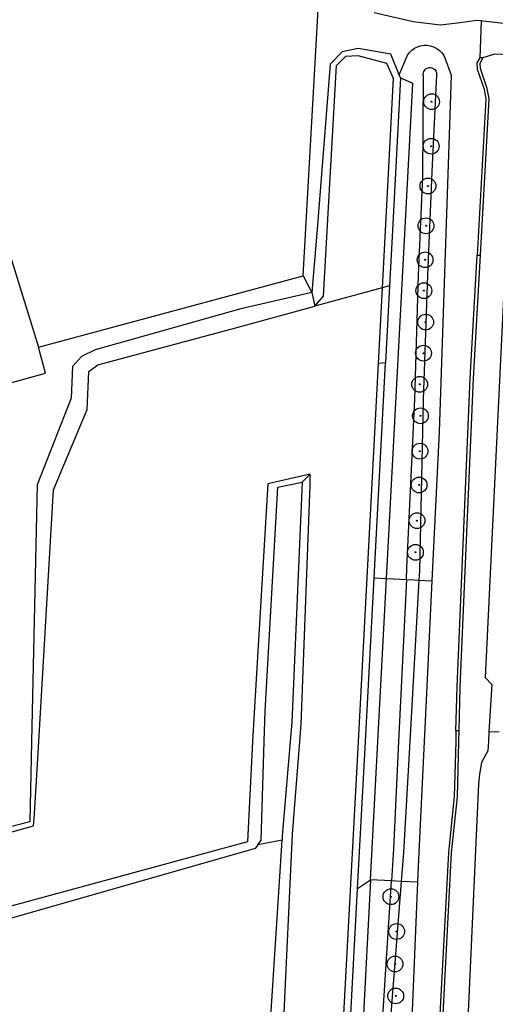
# Model space of a CAD drawing. Header units: metres. Extents: x 102000 to 105000, y 414600 to 420766.
# Tile 223 of 256: x 103513 to 103588, y 419958 to 420114. Entities that reach past the tile are written whole.
import ezdxf

# ---------------------------------------------------------------- set-up
doc = ezdxf.new("R2010")
doc.units = ezdxf.units.M
doc.layers.get('0').update_dxf_attribs({"color": 8})

msp = doc.modelspace()

# ---------------------------------------------------------------- hatches: boundary and pattern name
at = {"ltscale": 0.1}
h = msp.add_hatch(color=256, dxfattribs=at)
edge = h.paths.add_edge_path()
edge.add_arc((103578.06, 420101.33), 0.075, 0, 360)
h = msp.add_hatch(color=256, dxfattribs=at)
edge = h.paths.add_edge_path()
edge.add_arc((103577.99, 420094.28), 0.075, 0, 360)
h = msp.add_hatch(color=256, dxfattribs=at)
edge = h.paths.add_edge_path()
edge.add_arc((103577.48, 420087.98), 0.075, 0, 360)
h = msp.add_hatch(color=256, dxfattribs=at)
edge = h.paths.add_edge_path()
edge.add_arc((103577.18, 420081.68), 0.075, 0, 360)
h = msp.add_hatch(color=256, dxfattribs=at)
edge = h.paths.add_edge_path()
edge.add_arc((103577.03, 420076.3), 0.075, 0, 360)
h = msp.add_hatch(color=256, dxfattribs=at)
edge = h.paths.add_edge_path()
edge.add_arc((103576.83, 420071.41), 0.075, 0, 360)
h = msp.add_hatch(color=256, dxfattribs=at)
edge = h.paths.add_edge_path()
edge.add_arc((103577.12, 420066.43), 0.075, 0, 360)
h = msp.add_hatch(color=256, dxfattribs=at)
edge = h.paths.add_edge_path()
edge.add_arc((103576.78, 420061.5), 0.075, 0, 360)
h = msp.add_hatch(color=256, dxfattribs=at)
edge = h.paths.add_edge_path()
edge.add_arc((103576.18, 420056.58), 0.075, 0, 360)
h = msp.add_hatch(color=256, dxfattribs=at)
edge = h.paths.add_edge_path()
edge.add_arc((103576.29, 420051.59), 0.075, 0, 360)
h = msp.add_hatch(color=256, dxfattribs=at)
edge = h.paths.add_edge_path()
edge.add_arc((103576.22, 420045.98), 0.075, 0, 360)
h = msp.add_hatch(color=256, dxfattribs=at)
edge = h.paths.add_edge_path()
edge.add_arc((103576.08, 420040.63), 0.075, 0, 360)
h = msp.add_hatch(color=256, dxfattribs=at)
edge = h.paths.add_edge_path()
edge.add_arc((103575.74, 420034.97), 0.075, 0, 360)
h = msp.add_hatch(color=256, dxfattribs=at)
edge = h.paths.add_edge_path()
edge.add_arc((103575.5, 420029.97), 0.075, 0, 360)
h = msp.add_hatch(color=256, dxfattribs=at)
edge = h.paths.add_edge_path()
edge.add_arc((103571.62, 419975.42), 0.075, 0, 360)
h = msp.add_hatch(color=256, dxfattribs=at)
edge = h.paths.add_edge_path()
edge.add_arc((103572.52, 419969.92), 0.075, 0, 360)
h = msp.add_hatch(color=256, dxfattribs=at)
edge = h.paths.add_edge_path()
edge.add_arc((103572.27, 419964.77), 0.075, 0, 360)
h = msp.add_hatch(color=256, dxfattribs=at)
edge = h.paths.add_edge_path()
edge.add_arc((103572.38, 419959.71), 0.075, 0, 360)

# ---------------------------------------------------------------- linework, layer by layer
for p, q in [((103497.12, 420122.49), (103515.83, 420062.47)), ((103557.74, 420073.73), (103560.39, 420121.41)), ((103575.12, 420113.98), (103568.95, 420115.42)), ((103585.25, 420114.2), (103582.18, 420113.77)), ((103585.91, 420114.13), (103585.25, 420114.2)), ((103585.91, 420114.13), (103585.71, 420108.29)), ((103586.15, 420114.1), (103585.91, 420114.13)), ((103579.4, 420113.46), (103575.12, 420113.98)), ((103582.18, 420113.77), (103579.4, 420113.46)), ((103590.38, 420113.63), (103586.15, 420114.1)), ((103566.43, 420109.78), (103563.92, 420109.22)), ((103571.6, 420108.87), (103566.43, 420109.78)), ((103574.55, 420109.13), (103574.92, 420109.49)), ((103574.92, 420109.49), (103575.34, 420109.79)), ((103575.34, 420109.79), (103575.81, 420110.03)), ((103575.81, 420110.03), (103576.3, 420110.19)), ((103576.3, 420110.19), (103576.81, 420110.27)), ((103576.81, 420110.27), (103577.33, 420110.27)), ((103577.33, 420110.27), (103577.85, 420110.2)), ((103577.85, 420110.2), (103578.34, 420110.04)), ((103578.34, 420110.04), (103578.81, 420109.81)), ((103578.81, 420109.81), (103579.24, 420109.51)), ((103579.24, 420109.51), (103579.61, 420109.15)), ((103563.92, 420109.22), (103562.02, 420107.26)), ((103562.99, 420107.08), (103564.48, 420108.56)), ((103564.48, 420108.56), (103566.39, 420108.66)), ((103566.39, 420108.66), (103570.91, 420107.43)), ((103572.94, 420105.58), (103571.6, 420108.87)), ((103572.94, 420105.58), (103574.24, 420108.71)), ((103574.24, 420108.71), (103574.55, 420109.13)), ((103579.61, 420109.15), (103579.93, 420108.74)), ((103579.93, 420108.74), (103580.17, 420108.28)), ((103580.17, 420108.28), (103581.18, 420105.56)), ((103585.71, 420108.29), (103585.24, 420107.51)), ((103586.2, 420108.28), (103585.71, 420108.29)), ((103585.74, 420107.4), (103586.2, 420108.28)), ((103588.03, 420108.87), (103586.2, 420108.28)), ((103590.32, 420108.75), (103588.03, 420108.87)), ((103562.02, 420107.26), (103559.92, 420081.15)), ((103560.95, 420070.52), (103562.99, 420107.08)), ((103570.91, 420107.43), (103571.97, 420105.05)), ((103576.91, 420106.28), (103577.03, 420106.42)), ((103577.03, 420106.42), (103577.17, 420106.55)), ((103577.17, 420106.55), (103577.34, 420106.65)), ((103577.34, 420106.65), (103577.51, 420106.71)), ((103577.51, 420106.71), (103577.7, 420106.75)), ((103577.7, 420106.75), (103577.89, 420106.75)), ((103577.89, 420106.75), (103578.07, 420106.72)), ((103578.07, 420106.72), (103578.25, 420106.65)), ((103578.25, 420106.65), (103578.41, 420106.56)), ((103578.41, 420106.56), (103578.56, 420106.44)), ((103578.56, 420106.44), (103578.68, 420106.29)), ((103585.24, 420107.51), (103585.29, 420106.49)), ((103585.29, 420106.49), (103586.4, 420103.31)), ((103585.78, 420106.59), (103585.74, 420107.4)), ((103586.88, 420103.44), (103585.78, 420106.59)), ((103571.97, 420105.05), (103570.21, 420071.85)), ((103573.13, 420105.12), (103571.8, 420079.98)), ((103573.13, 420105.12), (103572.94, 420105.58)), ((103573.43, 420104.98), (103573.13, 420105.12)), ((103575.08, 420104.24), (103573.43, 420104.98)), ((103576.67, 420089.47), (103576.79, 420105.37)), ((103576.74, 420105.74), (103576.76, 420105.93)), ((103576.75, 420105.55), (103576.74, 420105.74)), ((103576.79, 420105.37), (103576.75, 420105.55)), ((103576.76, 420105.93), (103576.82, 420106.11)), ((103576.82, 420106.11), (103576.91, 420106.28)), ((103578.86, 420105.57), (103578.11, 420090.25)), ((103578.68, 420106.29), (103578.77, 420106.13)), ((103578.77, 420106.13), (103578.83, 420105.95)), ((103578.83, 420105.95), (103578.86, 420105.76)), ((103578.86, 420105.76), (103578.86, 420105.57)), ((103581.18, 420105.56), (103579.25, 420049.03)), ((103570.94, 420025.84), (103575.08, 420104.24)), ((103586.4, 420103.31), (103586.67, 420101.73)), ((103587.18, 420101.77), (103586.88, 420103.44)), ((103586.67, 420101.73), (103585.29, 420077.03)), ((103585.79, 420077.01), (103587.18, 420101.77)), ((103575.98, 420073.88), (103576.67, 420089.47)), ((103578.11, 420090.25), (103577.4, 420073.85)), ((103559.92, 420081.15), (103559.11, 420071.09)), ((103571.8, 420079.98), (103571.38, 420072.16)), ((103584.19, 420057.51), (103585.29, 420077.03)), ((103584.69, 420057.48), (103585.79, 420077.01)), ((103585.29, 420077.03), (103585.79, 420077.01)), ((103589.75, 420076.85), (103586.52, 420010.12)), ((103515.83, 420062.47), (103557.74, 420073.73)), ((103557.74, 420073.73), (103559.11, 420071.09)), ((103575.41, 420054.2), (103575.98, 420073.88)), ((103577.4, 420073.85), (103576.72, 420054.14)), ((103571.38, 420072.16), (103570.21, 420071.85)), ((103571.38, 420072.16), (103570.74, 420059.95)), ((103559.11, 420071.09), (103547.85, 420068.53)), ((103559.11, 420071.09), (103559.55, 420068.93)), ((103570.21, 420071.85), (103559.55, 420068.93)), ((103559.55, 420068.93), (103560.95, 420070.52)), ((103570.21, 420071.85), (103569.58, 420059.88)), ((103546.87, 420065.46), (103559.55, 420068.93)), ((103547.85, 420068.53), (103524.77, 420062.04)), ((103525.18, 420059.64), (103546.87, 420065.46)), ((103516.93, 420058.35), (103515.83, 420062.47)), ((103524.77, 420062.04), (103522.64, 420060.99)), ((103522.64, 420060.99), (103521.2, 420059.37)), ((103523.76, 420058.61), (103525.18, 420059.64)), ((103569.58, 420059.88), (103566.41, 420000)), ((103568.94, 420025.94), (103570.74, 420059.95)), ((103570.74, 420059.95), (103569.58, 420059.88)), ((103491.13, 420051.18), (103516.93, 420058.35)), ((103521.2, 420059.37), (103520.98, 420054.38)), ((103523.51, 420052.56), (103523.76, 420058.61)), ((103582.09, 420008.68), (103584.19, 420057.51)), ((103582.59, 420008.66), (103584.69, 420057.48)), ((103520.98, 420054.38), (103515.6, 420040.65)), ((103574.15, 420027.52), (103575.41, 420054.2)), ((103576.72, 420054.14), (103576.12, 420027.02)), ((103518.2, 420039.86), (103523.51, 420052.56)), ((103579.25, 420049.03), (103578.12, 420025.46)), ((103558.84, 420042.35), (103552.15, 420040.83)), ((103553.72, 420040.29), (103557.57, 420041.05)), ((103557.57, 420041.05), (103555.92, 420003.07)), ((103558.84, 420042.35), (103557.57, 420041.05)), ((103558.81, 420040.59), (103558.84, 420042.35)), ((103515.6, 420040.65), (103514.69, 420000)), ((103515.85, 420000), (103518.2, 420039.86)), ((103552.15, 420040.83), (103549.99, 420005.43)), ((103551.7, 420004.83), (103553.72, 420040.29)), ((103557.42, 420002.76), (103558.81, 420040.59)), ((103574.06, 420025.67), (103574.15, 420027.52)), ((103576.12, 420027.02), (103576.04, 420025.57)), ((103567.57, 420000), (103568.94, 420025.94)), ((103568.94, 420025.94), (103570.94, 420025.84)), ((103569.57, 420000), (103570.94, 420025.84)), ((103570.94, 420025.84), (103574.06, 420025.67)), ((103574.06, 420025.67), (103572.83, 420000)), ((103574.06, 420025.67), (103575.32, 420025.61)), ((103576.04, 420025.57), (103574.59, 420000)), ((103575.32, 420025.61), (103576.04, 420025.57)), ((103576.04, 420025.57), (103578.12, 420025.46)), ((103578.12, 420025.46), (103577.04, 420003.23)), ((103586.52, 420010.12), (103587.6, 420009.01)), ((103581.92, 420001.68), (103582.09, 420008.68)), ((103582.42, 420001.7), (103582.59, 420008.66)), ((103587.6, 420009.01), (103587.15, 420001.55)), ((103587.6, 420009.01), (103587.15, 420001.55)), ((103549.99, 420005.43), (103549.71, 420000)), ((103551.54, 420000), (103551.7, 420004.83)), ((103555.92, 420003.07), (103555.66, 420000)), ((103557.2, 420000), (103557.42, 420002.76)), ((103577.04, 420003.23), (103576.89, 420000)), ((103581.92, 420001.68), (103581.88, 420000)), ((103582.42, 420001.7), (103581.92, 420001.68)), ((103582.38, 420000), (103582.42, 420001.7)), ((103587.15, 420001.55), (103587.06, 420000)), ((103587.15, 420001.55), (103587.06, 420000)), ((103588.75, 420001.49), (103587.15, 420001.55))]:
    msp.add_line(p, q)
at = {"transparency": 33554687}
for p, q in [((103514.69, 420000), (103514.41, 419987.26)), ((103515.18, 419988.54), (103515.85, 420000)), ((103549.71, 420000), (103548.88, 419984.12)), ((103551.06, 419984.36), (103551.54, 420000)), ((103555.66, 420000), (103554.42, 419985.02)), ((103556.03, 419985.35), (103557.2, 420000)), ((103566.41, 420000), (103560.24, 419883.29)), ((103566.33, 419976.65), (103567.57, 420000)), ((103568.41, 419978.11), (103569.57, 420000)), ((103572.83, 420000), (103572.02, 419983.01)), ((103574.59, 420000), (103573.6, 419982.44)), ((103576.89, 420000), (103575.97, 419981.39)), ((103581.88, 420000), (103581.66, 419991.28)), ((103582.16, 419991.24), (103582.38, 420000)), ((103587.06, 420000), (103586.97, 419998.51)), ((103587.06, 420000), (103586.97, 419998.51)), ((103586.97, 419998.51), (103585.95, 419996.68)), ((103585.95, 419996.68), (103585.62, 419994.84)), ((103585.62, 419994.84), (103585.5, 419993.3)), ((103585.5, 419993.3), (103579.55, 419862.3)), ((103581.66, 419991.28), (103580.72, 419982.43)), ((103581.22, 419982.39), (103582.16, 419991.24)), ((103515, 419986.67), (103515.18, 419988.54)), ((103514.41, 419987.26), (103463.13, 419974.24)), ((103464.44, 419972.63), (103515, 419986.67)), ((103550.73, 419873.16), (103556.03, 419985.35)), ((103554.42, 419985.02), (103554.38, 419984.4)), ((103548.88, 419984.12), (103483.32, 419966.26)), ((103550.53, 419983.63), (103550.13, 419983.08)), ((103554.38, 419984.4), (103550.53, 419983.63)), ((103550.53, 419983.63), (103551.06, 419984.36)), ((103550.78, 419927.22), (103554.38, 419984.4)), ((103550.13, 419983.08), (103482.42, 419963.67)), ((103572.02, 419983.01), (103571.7, 419977.93)), ((103573.6, 419982.44), (103573.24, 419977.85)), ((103580.72, 419982.43), (103578.46, 419939.26)), ((103578.96, 419939.23), (103581.22, 419982.39)), ((103575.97, 419981.39), (103575.82, 419977.72)), ((103568.41, 419978.06), (103563.1, 419877.77)), ((103568.41, 419978.06), (103566.33, 419976.65)), ((103568.41, 419978.11), (103568.41, 419978.06)), ((103571.7, 419977.93), (103568.41, 419978.11)), ((103569.81, 419948.16), (103571.7, 419977.93)), ((103573.24, 419977.85), (103570.92, 419947.85)), ((103573.24, 419977.85), (103571.7, 419977.93)), ((103575.82, 419977.72), (103573.24, 419977.85)), ((103575.82, 419977.72), (103574.83, 419953.48)), ((103561.4, 419883.5), (103566.33, 419976.65))]:
    msp.add_line(p, q, dxfattribs=at)
for centre, radius in [((103578.06, 420101.33), 1.25), ((103578.06, 420101.33), 0.0225), ((103577.99, 420094.28), 1.25), ((103577.99, 420094.28), 0.0225), ((103577.48, 420087.98), 1.25), ((103577.48, 420087.98), 0.0225), ((103577.18, 420081.68), 1.25), ((103577.18, 420081.68), 0.0225), ((103577.03, 420076.3), 1.25), ((103577.03, 420076.3), 0.0225), ((103576.83, 420071.41), 1.25), ((103576.83, 420071.41), 0.0225), ((103577.12, 420066.43), 1.25), ((103577.12, 420066.43), 0.0225), ((103576.78, 420061.5), 1.25), ((103576.78, 420061.5), 0.0225), ((103576.18, 420056.58), 1.25), ((103576.18, 420056.58), 0.0225), ((103576.29, 420051.59), 1.25), ((103576.29, 420051.59), 0.0225), ((103576.22, 420045.98), 1.25), ((103576.22, 420045.98), 0.0225), ((103576.08, 420040.63), 1.25), ((103576.08, 420040.63), 0.0225), ((103575.74, 420034.97), 1.25), ((103575.74, 420034.97), 0.0225), ((103575.5, 420029.97), 1.25), ((103575.5, 420029.97), 0.0225), ((103571.62, 419975.42), 1.25), ((103571.62, 419975.42), 0.0225), ((103572.52, 419969.92), 1.25), ((103572.52, 419969.92), 0.0225), ((103572.27, 419964.77), 1.25), ((103572.27, 419964.77), 0.0225), ((103572.38, 419959.71), 1.25), ((103572.38, 419959.71), 0.0225)]:
    msp.add_circle(centre, radius)
at = {"ltscale": 0.1}
for centre in [(103578.06, 420101.33), (103577.99, 420094.28), (103577.48, 420087.98), (103577.18, 420081.68), (103577.03, 420076.3), (103576.83, 420071.41), (103577.12, 420066.43), (103576.78, 420061.5), (103576.18, 420056.58), (103576.29, 420051.59), (103576.22, 420045.98), (103576.08, 420040.63), (103575.74, 420034.97), (103575.5, 420029.97), (103571.62, 419975.42), (103572.52, 419969.92), (103572.27, 419964.77), (103572.38, 419959.71)]:
    msp.add_circle(centre, 0.075, dxfattribs=at)

doc.saveas('drawing.dxf')
